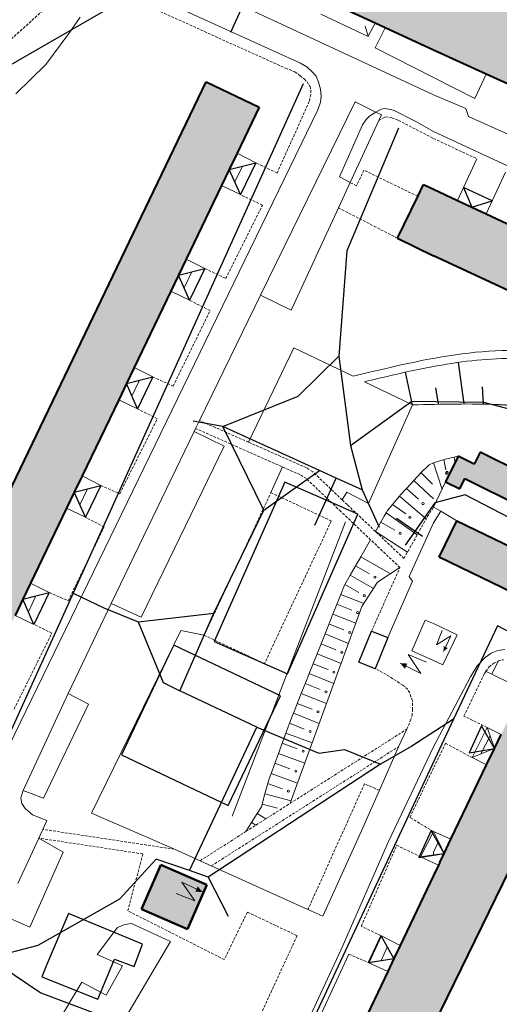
# Model space of a CAD drawing. Extents: x 13 to 4138, y -4831 to -1000.
# Tile 99 of 203: x 1922 to 2012, y -2670 to -2485. Entities that reach past the tile are written whole.
import ezdxf

# ---------------------------------------------------------------- set-up
doc = ezdxf.new("R2010")
doc.units = 0
doc.header["$MEASUREMENT"] = 0
doc.linetypes.add('DASHED', pattern=[0.75, 0.5, -0.25])
for name, color, linetype in [('11', 7, 'CONTINUOUS'), ('16', 7, 'CONTINUOUS'), ('24', 7, 'CONTINUOUS'), ('37', 7, 'CONTINUOUS'), ('40', 7, 'CONTINUOUS'), ('6', 7, 'CONTINUOUS'), ('7', 7, 'CONTINUOUS'), ('ДЕТСКИЕ_ПЛОЩАДКИ', 6, 'CONTINUOUS'), ('ЛЕСТНИЦЫ', 6, 'CONTINUOUS'), ('ПЕШЕХОДНЫЕ_ДОРОЖКИ', 3, 'CONTINUOUS'), ('СПОРТИВНЫЕ_ПЛОЩАДКИ', 3, 'CONTINUOUS'), ('СТАДИОНЫ_СПОРТКОМПЛЕКСЫ', 4, 'CONTINUOUS'), ('ТРОТУАРЫ', 7, 'CONTINUOUS')]:
    doc.layers.add(name, color=color, linetype=linetype)
doc.layers.add('заливки дома', color=90, linetype='CONTINUOUS', lineweight=40)
doc.layers.add('подъезды', color=6, linetype='CONTINUOUS', lineweight=40)

msp = doc.modelspace()

# ---------------------------------------------------------------- hatches: boundary and pattern name
at = {"layer": 'заливки дома', "lineweight": 30}
h = msp.add_hatch(color=8, dxfattribs=at)
h.dxf.hatch_style = 1
h.paths.add_polyline_path([(2481.35, -2787.7), (2479.9, -2790.89), (2478.24, -2794.54), (2495.53, -2802.4), (2498.64, -2795.55)])
h.paths.add_polyline_path([(2469.68, -2827.54), (2466.55, -2826.08), (2466.55, -2826.08), (2466.55, -2826.08), (2463.2, -2824.52), (2449.2, -2817.99), (2445.92, -2816.47), (2442.72, -2814.98), (2428.76, -2808.47), (2425.47, -2806.93), (2422.28, -2805.45), (2413.6, -2801.4), (2408.53, -2812.28), (2469.95, -2840.91), (2475.03, -2830.03)])
h.paths.add_polyline_path([(2488.78, -2881.62), (2479.49, -2876.51), (2475.15, -2874.12), (2470.14, -2871.54), (2454.1, -2863.26), (2414.98, -2940.35), (2453.18, -2956.42), (2466.26, -2928.92)])
h.paths.add_polyline_path([(2577.3, -2893.9), (2576.08, -2893.3), (2579.23, -2886.86), (2580.02, -2887.25), (2580.51, -2886.25), (2583.13, -2880.89), (2585.58, -2875.9), (2584.12, -2875.18), (2586.93, -2869.43), (2587.97, -2869.94), (2591.07, -2863.61), (2580.14, -2858.26), (2576.9, -2864.89), (2575.89, -2864.39), (2570.41, -2875.6), (2567.85, -2880.84), (2565.09, -2886.49), (2566.66, -2887.26), (2560.41, -2900.05), (2559.23, -2899.47), (2556, -2906.08), (2553.86, -2910.46), (2548.28, -2921.88), (2549.73, -2922.59), (2546.55, -2929.11), (2558.28, -2934.84), (2561.15, -2928.97), (2559.57, -2928.2), (2562.3, -2922.62), (2563.39, -2923.16), (2566.8, -2916.2), (2569.14, -2911.4), (2567.68, -2910.68), (2568.04, -2909.95), (2570.58, -2904.76), (2571.72, -2905.32)])
h.paths.add_polyline_path([(2520.45, -2910.28), (2507.53, -2904.09), (2501.77, -2916.1), (2514.69, -2922.29)])
h.paths.add_polyline_path([(2521.48, -2893.27), (2514.25, -2890.09), (2510.89, -2897.09), (2518.51, -2900.31)])
h.paths.add_polyline_path([(2531.05, -2966.03), (2534.2, -2959.49), (2533.12, -2958.96), (2535.86, -2953.26), (2536.77, -2953.7), (2539.58, -2947.87), (2528.76, -2942.66), (2527.93, -2942.26), (2524.6, -2949.17), (2523.76, -2948.76), (2518.25, -2960.21), (2515.61, -2965.69), (2513.2, -2970.69), (2514.83, -2971.48), (2508.95, -2983.69), (2507.78, -2983.13), (2505.98, -2986.87), (2503.6, -2991.8), (2499.66, -3000), (2516.36, -3000), (2518.45, -2995.67), (2518.66, -2995.23), (2517, -2994.43), (2519.87, -2988.47), (2520.68, -2988.86), (2526.32, -2977.18), (2525.11, -2976.6), (2527.2, -2972.27), (2527.97, -2970.66), (2528.66, -2970.99)])
h.paths.add_polyline_path([(2511.95, -3006.57), (2513.04, -3007.08), (2515.89, -3000.99), (2516.36, -3000), (2499.66, -3000), (2497.14, -3005.36), (2498.5, -3006), (2495.27, -3012.88), (2507.6, -3018.67), (2510.32, -3012.87), (2509.23, -3012.36)])
h.paths.add_polyline_path([(2418.47, -2982.95), (2411.27, -2979.4), (2406.5, -2977.05), (2407.62, -2974.78), (2402.22, -2972.12), (2395.51, -2968.81), (2389.8, -2966), (2388.59, -2968.45), (2376.76, -2962.61), (2370.05, -2976.22), (2375.91, -2979.1), (2375.2, -2980.54), (2381.89, -2983.84), (2382.78, -2982.05), (2388.52, -2984.88), (2390, -2981.88), (2395.63, -2984.66), (2394.35, -2987.25), (2400.53, -2990.3), (2399.46, -2992.46), (2406.49, -2995.93), (2407.45, -2993.98), (2411.94, -2996.19)])
h.paths.add_polyline_path([(2402.58, -2852.22), (2392, -2847.23), (2389.55, -2852.42), (2387.98, -2855.75), (2386.54, -2858.8), (2379.82, -2873.05), (2378.32, -2876.23), (2376.82, -2879.43), (2370.2, -2893.47), (2368.65, -2896.75), (2368.65, -2896.75), (2368.65, -2896.75), (2367.19, -2899.85), (2360.66, -2913.71), (2359.15, -2916.9), (2357.64, -2920.09), (2351.29, -2933.57), (2349.73, -2936.89), (2348.28, -2939.95), (2344.07, -2948.9), (2354.64, -2953.89)])
h.paths.add_polyline_path([(2045.07, -2478.55), (2022.92, -2467.73), (2020.35, -2473.13), (2000, -2463.46), (1997.68, -2462.41), (1990.39, -2459.09), (1987.27, -2457.67), (1981.38, -2454.99), (1979.07, -2460.16), (1971.24, -2477.63), (1977.98, -2480.73), (1979.96, -2481.64), (1989.07, -2485.83), (1990.92, -2486.68), (2000, -2490.86), (2009.88, -2495.38), (2014.57, -2497.53), (2032.2, -2505.61)])
h.paths.add_polyline_path([(2000, -2457.31), (2000, -2456.54), (1993.18, -2453.2), (1990.39, -2459.09), (1997.68, -2462.41)])
h.paths.add_polyline_path([(2047.27, -2423.21), (2034.88, -2417.27), (2029.43, -2428.63), (2041.81, -2434.57), (2045.26, -2427.39)])
h.paths.add_polyline_path([(2036.71, -2413.47), (2034.88, -2417.27), (2047.27, -2423.21), (2049.09, -2419.42)])
h.paths.add_polyline_path([(2029.43, -2428.63), (2027.6, -2432.44), (2039.98, -2438.38), (2041.81, -2434.57)])
h.paths.add_polyline_path([(2049.73, -2429.54), (2045.26, -2427.39), (2041.81, -2434.57), (2046.28, -2436.72)])
h.paths.add_polyline_path([(2034.28, -2397.78), (2032.69, -2397.04), (2026.65, -2394.22), (2032.97, -2380.71), (2018.91, -2374.13), (2010.91, -2391.24), (2019.1, -2395.07), (2005.08, -2425.04), (2010, -2427.34), (2015.39, -2429.86), (2018.57, -2431.35), (2025.37, -2416.81)])
h.paths.add_polyline_path([(2040.62, -2384.28), (2032.97, -2380.71), (2026.65, -2394.22), (2032.69, -2397.04), (2034.56, -2393.05), (2036.17, -2393.81)])
h.paths.add_polyline_path([(2035.12, -2376.12), (2021.05, -2369.55), (2018.91, -2374.13), (2032.97, -2380.71)])
h.paths.add_polyline_path([(2029.35, -2418.69), (2025.37, -2416.81), (2018.57, -2431.35), (2021.15, -2432.57), (2023.29, -2428.05), (2024.61, -2428.68)])
h.paths.add_polyline_path([(2010, -2427.34), (2008.62, -2430.21), (2013.99, -2432.78), (2015.39, -2429.86)])
h.paths.add_polyline_path([(1998.38, -2421.79), (1999.05, -2420.34), (1970.56, -2407.09), (1962.39, -2424.65), (1978.9, -2432.33), (1982.25, -2433.88), (1990.89, -2437.9)])
h.paths.add_polyline_path([(1978.9, -2432.33), (1977.39, -2435.22), (1980.73, -2436.75), (1982.25, -2433.88)], flags=17)
h.paths.add_polyline_path([(1959.97, -2416.27), (1946.3, -2409.91), (1938.1, -2427.69), (1944.8, -2430.78), (1939.22, -2442.86), (1936.97, -2447.73), (1936.09, -2449.66), (1931.58, -2459.43), (1933.98, -2460.54), (1941.82, -2464.15), (1945.4, -2465.8), (1955.92, -2443), (1960.51, -2433.05), (1957.7, -2431.75), (1953.21, -2429.68)])
h.paths.add_polyline_path([(1941.82, -2464.15), (1933.98, -2460.54), (1932.63, -2463.15), (1931.19, -2462.52), (1929.45, -2466.28), (1938.17, -2470.3), (1942.31, -2472.14), (1944.06, -2468.45), (1940.58, -2466.83)])
h.paths.add_polyline_path([(1959.52, -2444.88), (1955.92, -2443), (1945.4, -2465.8), (1949.91, -2467.75)])
h.paths.add_polyline_path([(1964.24, -2418.09), (1959.97, -2416.27), (1953.21, -2429.68), (1957.7, -2431.75)])
h.paths.add_polyline_path([(2014.6, -2330.54), (2008.76, -2327.6), (2006.11, -2332.88), (2000.21, -2329.92), (2000, -2330.36), (1999.34, -2331.73), (1989.16, -2327.24), (1986.59, -2332.39), (1989.47, -2333.8), (1985.26, -2342.23), (1992.73, -2345.6), (1995.43, -2346.82), (1998.12, -2348.03), (2000, -2348.88), (2006.38, -2351.97), (2008.28, -2352.88), (2010.52, -2348.43), (2012.64, -2344.19), (2042.16, -2359.01), (2044.95, -2353.44), (2041.82, -2351.86), (2044.9, -2345.73)])
h.paths.add_polyline_path([(2012.64, -2344.19), (2010.52, -2348.43), (2033.63, -2360.12), (2032.92, -2361.53), (2039.26, -2364.74), (2042.16, -2359.01)])
h.paths.add_polyline_path([(2047.7, -2354.82), (2046.43, -2354.18), (2044.95, -2353.44), (2042.16, -2359.01), (2044.91, -2360.39)])
h.paths.add_polyline_path([(2447.81, -2975.59), (2442.53, -2972.96), (2437.15, -2983.73), (2442.43, -2986.36)])
at = {"layer": 'заливки дома', "linetype": 'Continuous', "lineweight": 30}
h = msp.add_hatch(color=8, dxfattribs=at)
h.dxf.hatch_style = 1
h.paths.add_polyline_path([(1911.53, -2686.09), (1904.18, -2682.59), (1890.86, -2676.25), (1883.52, -2672.75), (1871.27, -2666.92), (1863.92, -2663.43), (1863.42, -2663.18), (1858.81, -2660.99), (1853.51, -2672.11), (1936.79, -2711.77), (1942.09, -2700.65), (1932.16, -2695.92), (1924.82, -2692.42)])
h.paths.add_polyline_path([(1931.24, -2576.7), (1932.69, -2573.68), (1934.15, -2570.65), (1941.01, -2556.38), (1942.46, -2553.35), (1943.91, -2550.33), (1950.77, -2536.05), (1952.22, -2533.03), (1953.68, -2530.01), (1960.29, -2516.25), (1961.74, -2513.22), (1963.2, -2510.2), (1967.35, -2501.56), (1957.41, -2496.79), (1889.79, -2637.52), (1899.73, -2642.29), (1902.2, -2637.14), (1903.65, -2634.11), (1905.11, -2631.09), (1911.85, -2617.06), (1913.3, -2614.03), (1914.76, -2611.01), (1921.6, -2596.77), (1923.05, -2593.74), (1924.51, -2590.72)])
h.paths.add_polyline_path([(2091.68, -2650.43), (2084.83, -2647.13), (2071.06, -2640.5), (2064.29, -2637.24), (2058.52, -2634.46), (2053.54, -2644.79), (2135.86, -2684.45), (2140.84, -2674.12), (2131.18, -2669.47), (2125.66, -2666.81), (2113.06, -2660.74), (2107.55, -2658.08)])
h.paths.add_polyline_path([(2195.82, -2498.56), (2184.84, -2493.4), (2182.45, -2498.49), (2180.97, -2501.64), (2179.46, -2504.86), (2172.47, -2519.74), (2170.98, -2522.92), (2169.48, -2526.1), (2162.72, -2540.52), (2161.18, -2543.79), (2159.73, -2546.88), (2153.61, -2559.92), (2152.11, -2563.1), (2150.62, -2566.28), (2144.2, -2579.96), (2142.71, -2583.14), (2141.21, -2586.32), (2137.27, -2594.72), (2148.26, -2599.88)])
h.paths.add_polyline_path([(2050.75, -2540.64), (2045.36, -2538.13), (2030.83, -2531.34), (2025.44, -2528.82), (2009.87, -2521.55), (2004.48, -2519.03), (2000, -2516.94), (1998.14, -2516.03), (1997.06, -2518.27), (1993.26, -2526.12), (2000, -2529.39), (2076.6, -2565.18), (2081.38, -2554.95), (2071.62, -2550.39), (2066.23, -2547.88)])
h.paths.add_polyline_path([(2026.85, -2618.39), (2015.61, -2612.98), (2012.67, -2619.09), (2011.39, -2621.74), (2009.94, -2624.78), (2003.26, -2638.68), (2001.97, -2641.36), (2001.16, -2643.04), (2000.9, -2643.58), (2000, -2645.48), (1993.75, -2658.61), (1992.58, -2661.06), (1991.42, -2663.51), (1983.54, -2680.07), (1982.37, -2682.52), (1981.2, -2684.97), (1974.47, -2699.12), (1973.3, -2701.57), (1972.14, -2704.02), (1964.67, -2719.71), (1963.5, -2722.16), (1962.33, -2724.61), (1955.28, -2739.44), (1954.11, -2741.89), (1952.94, -2744.34), (1947.73, -2755.29), (1952.5, -2757.67, -0.791275), (1956.29, -2758.57, -0.116579), (1956.08, -2759.47), (1958.97, -2760.91), (1976.2, -2724.22), (2000, -2673.56)])
h.paths.add_polyline_path([(1957.52, -2647.25), (1948.89, -2643.51), (1945.3, -2651.79), (1953.93, -2655.53)])
h.paths.add_polyline_path([(2014.95, -2584.21), (2004.36, -2579.07), (2001.07, -2585.85), (2017.2, -2593.68), (2020.57, -2586.94)])
h.paths.add_polyline_path([(2008.71, -2566.2), (2007.6, -2568.45), (2004.63, -2566.97), (2002.27, -2571.73), (2004.93, -2573.05), (2005.87, -2571.14), (2018.32, -2577.32), (2019.71, -2574.49), (2020.87, -2572.25)])

# ---------------------------------------------------------------- linework, layer by layer
at = {"layer": '11', "color": 253, "linetype": 'Continuous', "lineweight": 0}
for p, q in [((2007.72, -2499.93), (2000, -2496.01)), ((1967.61, -2536.78), (1985.31, -2500.56)), ((1985.31, -2500.56), (1989.21, -2502.47)), ((1989.21, -2502.47), (1990.27, -2502.98)), ((1990.27, -2502.98), (1989.77, -2504.07)), ((1989.77, -2504.07), (1984.4, -2515.68)), ((1984.4, -2515.68), (1982.2, -2520.43)), ((1982.2, -2520.43), (1973.81, -2538.56)), ((1973.32, -2539.57), (1967.61, -2536.78)), ((1973.81, -2538.56), (1973.32, -2539.57)), ((1939.59, -2594.53), (1955.14, -2562.32)), ((1955.14, -2562.32), (1960.78, -2565.06)), ((1960.78, -2565.06), (1945.23, -2597.13)), ((2002.27, -2571.73), (2000, -2576.51)), ((2000, -2576.51), (2001.38, -2577.24)), ((2001.38, -2577.24), (2004.36, -2579.07)), ((1945.23, -2597.13), (1939.59, -2594.53)), ((1931.54, -2611.4), (1923.14, -2629.58)), ((1935.35, -2613.38), (1931.54, -2611.4)), ((1926.93, -2631.02), (1935.35, -2613.38)), ((1923.14, -2629.58), (1926.93, -2631.02)), ((1930.64, -2641.14), (1926.06, -2638.5)), ((1924.38, -2655.19), (1930.64, -2641.14)), ((1907.74, -2647.86), (1924.38, -2655.19))]:
    msp.add_line(p, q, dxfattribs=at)
at = {"layer": '16', "color": 253, "linetype": 'Continuous', "lineweight": 0}
for p, q in [((1998.45, -2597.65), (1995.93, -2603.43)), ((1998.45, -2597.65), (2000, -2598.32)), ((2000, -2598.32), (2004.4, -2600.39)), ((2001.6, -2599.6), (2000.56, -2602.27)), ((2000.56, -2602.27), (2003.23, -2600.58)), ((2004.4, -2600.39), (2001.74, -2606.04)), ((2003.23, -2600.58), (2001.87, -2603.55)), ((1998.68, -2605.55), (1995.25, -2604.09)), ((1995.25, -2604.09), (1997.59, -2607.64)), ((1995.93, -2603.43), (2000, -2605.21)), ((1997.59, -2607.64), (1993.75, -2605.73)), ((2001.74, -2606.04), (2000, -2605.21)), ((1955.25, -2650.26), (1952.82, -2646.78)), ((1952.82, -2646.78), (1956.71, -2648.58)), ((1951.79, -2648.9), (1955.25, -2650.26))]:
    msp.add_line(p, q, dxfattribs=at)
at = {"layer": '16', "color": 253, "linetype": 'Continuous', "lineweight": 50}
for p, q in [((1945.3, -2651.79), (1948.89, -2643.51)), ((1948.89, -2643.51), (1957.52, -2647.25)), ((1957.52, -2647.25), (1953.93, -2655.53)), ((1953.93, -2655.53), (1945.3, -2651.79))]:
    msp.add_line(p, q, dxfattribs=at)
at = {"layer": '16', "color": 253, "linetype": 'Continuous', "lineweight": 0}
for points in [[(2001.87, -2603.55), (2001.89, -2602.49), (2002.66, -2602.9)], [(1993.75, -2605.73), (1995.09, -2605.8), (1994.63, -2606.78)], [(1956.71, -2648.58), (1955.37, -2648.55), (1955.81, -2647.55)]]:
    msp.add_solid(points, dxfattribs=at)
at = {"layer": '24', "color": 253, "linetype": 'Continuous', "lineweight": 0}
for p, q in [((1909.67, -2463.57), (1975.06, -2493.3)), ((1958.64, -2480), (2000, -2499.25)), ((1990.92, -2486.68), (1989.09, -2490.46)), ((2000, -2496.01), (1989.09, -2490.46)), ((1975.06, -2493.3), (1976.28, -2494.03)), ((1976.28, -2494.03), (1977.25, -2494.92)), ((1977.25, -2494.92), (1977.98, -2495.74)), ((1977.98, -2495.74), (1978.47, -2496.88)), ((2007.72, -2499.93), (2009.88, -2495.38)), ((1978.47, -2496.88), (1978.8, -2498.18)), ((1978.8, -2498.18), (1978.96, -2499.56)), ((2006.06, -2501.81), (2000, -2499.25)), ((1978.8, -2500.61), (1978.31, -2502.08)), ((1978.96, -2499.56), (1978.8, -2500.61)), ((1978.31, -2502.08), (1910.62, -2641.44)), ((1988.08, -2503.18), (1989.21, -2502.47)), ((1989.21, -2502.47), (1990.17, -2501.92)), ((1990.17, -2501.92), (1990.92, -2501.82)), ((1990.92, -2501.82), (1992.47, -2502.11)), ((1992.47, -2502.11), (1996.71, -2504.23)), ((2006.52, -2503.3), (2006.06, -2501.81)), ((1982.37, -2514.61), (1986.68, -2504.85)), ((1986.68, -2504.85), (1987.38, -2503.88)), ((1987.38, -2503.88), (1988.08, -2503.18)), ((1996.71, -2504.23), (2000, -2506.14)), ((2019.75, -2509.26), (2006.52, -2503.3)), ((2000, -2506.14), (2077.47, -2542.21)), ((2008.12, -2511.23), (2004.48, -2519.03)), ((2013.51, -2513.74), (2009.87, -2521.55)), ((1984.4, -2515.68), (1982.37, -2514.61)), ((1967.61, -2536.78), (1956.14, -2560.27)), ((1956.14, -2560.27), (1955.41, -2561.76)), ((1955.41, -2561.76), (1955.14, -2562.32)), ((2001.38, -2577.24), (2000, -2579.41)), ((1995.45, -2589.46), (2000, -2579.41)), ((1996.06, -2590.38), (1995.45, -2589.46)), ((1991.45, -2600.94), (1996.06, -2590.38)), ((1939.59, -2594.53), (1931.54, -2611.4)), ((2009.67, -2604.66), (2010.77, -2603.83)), ((2010.77, -2603.83), (2012.06, -2603.38)), ((2012.06, -2603.38), (2013.34, -2603.19)), ((2006.94, -2608.28), (2008.15, -2606.23)), ((2008.15, -2606.23), (2009.67, -2604.66)), ((2000, -2621.41), (2006.94, -2608.28)), ((1995, -2618.09), (1993.42, -2621.39)), ((1993.42, -2621.39), (1989.85, -2629.54)), ((1991.56, -2639.13), (2000, -2621.41)), ((1923.14, -2629.58), (1922.7, -2630.96)), ((1989.85, -2629.54), (1986.52, -2637.13)), ((1922.7, -2630.96), (1922.86, -2632.03)), ((1922.86, -2632.03), (1923.47, -2632.94)), ((1923.47, -2632.94), (1924.84, -2634.16)), ((1924.84, -2634.16), (1927.58, -2635.23)), ((1927.58, -2635.23), (1926.83, -2636.86)), ((1926.83, -2636.86), (1926.06, -2638.5)), ((1986.52, -2637.13), (1979.24, -2653.12)), ((1926.06, -2638.5), (1922.09, -2646.99)), ((1982.64, -2659.51), (1991.56, -2639.13)), ((1956.26, -2642.74), (1951.46, -2640.58)), ((1958.37, -2643.7), (1956.26, -2642.74)), ((1976.48, -2651.87), (1958.37, -2643.7)), ((1979.24, -2653.12), (1976.48, -2651.87)), ((1963.84, -2699.82), (1982.64, -2659.51)), ((1976.54, -2676.57), (1984.15, -2660.26))]:
    msp.add_line(p, q, dxfattribs=at)
at = {"layer": '24', "color": 253, "linetype": 'DASHED', "lineweight": 0}
for p, q in [((1934.09, -2476.98), (1906.19, -2501.93)), ((1937.24, -2478.41), (1972.26, -2494.26)), ((1972.26, -2494.26), (1974.03, -2494.96)), ((1974.03, -2494.96), (1975, -2495.69)), ((1975, -2495.69), (1975.81, -2496.34)), ((1975.81, -2496.34), (1976.3, -2496.83)), ((1976.3, -2496.83), (1976.87, -2497.72)), ((1977.03, -2499.18), (1976.71, -2500.49)), ((1976.87, -2497.72), (1977.03, -2498.37)), ((1977.03, -2498.37), (1977.03, -2499.18)), ((1976.71, -2500.49), (1970.7, -2513.9)), ((1989.77, -2504.07), (1991.02, -2503.36)), ((1991.02, -2503.36), (1992.18, -2503.55)), ((1992.18, -2503.55), (1993.43, -2504.04)), ((1993.43, -2504.04), (2000, -2507.43)), ((2000, -2507.43), (2008.12, -2511.23)), ((1970.7, -2513.9), (1966.69, -2511.97)), ((1986.96, -2513.36), (1985.57, -2516.29)), ((1997.06, -2518.27), (1986.96, -2513.36)), ((1985.57, -2516.29), (1984.4, -2515.68)), ((1967.94, -2519.93), (1963.82, -2517.94)), ((1961.08, -2533.65), (1967.94, -2519.93)), ((1993.26, -2526.12), (1982.2, -2520.43)), ((1957.17, -2531.78), (1961.08, -2533.65)), ((1958.14, -2539.68), (1954.3, -2537.75)), ((1951.21, -2553.83), (1958.14, -2539.68)), ((1947.4, -2552.1), (1951.21, -2553.83)), ((1948.25, -2559.93), (1944.53, -2558.07)), ((1941.2, -2573.99), (1948.25, -2559.93)), ((1965.36, -2564.34), (1956.14, -2560.27)), ((1974.99, -2570.41), (1955.41, -2561.76)), ((1976.17, -2569.11), (1965.36, -2564.34)), ((1977.36, -2569.87), (1976.17, -2569.11)), ((1976.17, -2571.16), (1974.99, -2570.41)), ((1982.63, -2577.3), (1976.17, -2571.16)), ((1982.89, -2575.13), (1977.36, -2569.87)), ((1937.64, -2572.43), (1941.2, -2573.99)), ((1957.03, -2600.5), (1969.53, -2573.78)), ((1969.53, -2573.78), (1980.85, -2579.08)), ((1983.81, -2576.01), (1982.89, -2575.13)), ((1989.13, -2581.06), (1983.81, -2576.01)), ((1998.83, -2578.3), (2000, -2576.51)), ((1938.3, -2580.2), (1934.77, -2578.4)), ((1988.22, -2582.61), (1982.63, -2577.3)), ((1994.46, -2586.11), (1998.83, -2578.3)), ((1931.55, -2594.03), (1938.3, -2580.2)), ((1980.85, -2579.08), (1968.34, -2605.8)), ((1994.46, -2586.11), (1989.13, -2581.06)), ((1993.7, -2587.81), (1988.22, -2582.61)), ((1988.4, -2599.7), (1993.7, -2587.81)), ((1928, -2592.49), (1931.55, -2594.03)), ((1928.5, -2600.1), (1925.12, -2598.46)), ((1921.42, -2614.32), (1928.5, -2600.1)), ((1968.34, -2605.8), (1957.03, -2600.5)), ((2009.82, -2607.27), (2010.42, -2606.41)), ((2010.42, -2606.41), (2011.29, -2605.72)), ((2011.29, -2605.72), (2012.16, -2605.31)), ((2012.16, -2605.31), (2013.08, -2605.08)), ((1991.13, -2607.82), (1989.09, -2606.76)), ((1994.26, -2609.86), (1991.13, -2607.82)), ((2005.7, -2615.63), (2009.55, -2607.65)), ((2009.55, -2607.65), (2009.82, -2607.27)), ((1995.12, -2610.62), (1994.26, -2609.86)), ((1995.55, -2611.26), (1995.12, -2610.62)), ((1995.76, -2612.02), (1995.55, -2611.26)), ((1996.08, -2612.77), (1995.76, -2612.02)), ((1996.08, -2613.63), (1996.08, -2612.77)), ((1996.08, -2614.49), (1996.08, -2613.63)), ((1995.65, -2616.54), (1995.98, -2615.57)), ((1995.98, -2615.57), (1996.08, -2614.49)), ((2010.03, -2617.77), (2005.7, -2615.63)), ((1995, -2618.09), (1995.65, -2616.54)), ((1973.16, -2631.98), (1995, -2618.09)), ((2002.27, -2620.73), (2000, -2625.33)), ((2002.27, -2620.73), (2007.21, -2623.42)), ((1958.37, -2643.7), (1993.42, -2621.39)), ((1995.57, -2634.64), (2000, -2625.33)), ((1987.07, -2628.32), (1976.48, -2651.87)), ((1989.85, -2629.54), (1987.07, -2628.32)), ((1964.85, -2637.27), (1973.16, -2631.98)), ((2000, -2637.26), (1995.57, -2634.64)), ((1951.46, -2640.58), (1926.83, -2636.86)), ((1956.26, -2642.74), (1964.85, -2637.27)), ((1945.53, -2641.47), (1926.06, -2638.5)), ((1942.73, -2652.12), (1945.53, -2641.47)), ((1986.46, -2655.01), (1993.1, -2639.84)), ((1993.1, -2639.84), (1997.57, -2641.99)), ((1960.79, -2661.26), (1942.73, -2652.12)), ((1965.13, -2652.36), (1960.79, -2661.26)), ((1974.43, -2656.79), (1965.13, -2652.36)), ((1990.1, -2656.76), (1986.46, -2655.01)), ((1974.43, -2656.79), (1958.21, -2692.04)), ((1984.15, -2660.26), (1987.76, -2661.8))]:
    msp.add_line(p, q, dxfattribs=at)
at = {"layer": '24', "color": 251, "linetype": 'Continuous', "lineweight": 0}
for points, knots in [([(1984.95, -2551.98), (1998.66, -2548.65), (2017, -2544.19), (2044.77, -2555.98), (2071.33, -2579.34), (2085.18, -2558.36), (2090.85, -2549.58)], [0, 0, 0, 0, 40.129381, 53.646293, 91.84466, 118.576248, 118.576248, 118.576248, 118.576248]), ([(1987.08, -2553.01), (1990.34, -2552.22), (1993.58, -2551.45), (2001.9, -2549.72), (2006.93, -2548.91), (2014.41, -2548.59), (2016.97, -2548.64), (2021.05, -2549.08), (2022.6, -2549.33), (2026.58, -2550.24), (2028.99, -2551.06), (2033.05, -2552.81), (2034.69, -2553.62), (2039.71, -2556.36), (2043.21, -2558.64), (2050.26, -2563.15), (2053.81, -2565.39), (2059.49, -2568.27), (2061.65, -2569.19), (2065.51, -2570.31), (2067.22, -2570.62), (2069.86, -2570.69), (2070.8, -2570.63), (2072.5, -2570.34), (2073.26, -2570.14), (2074.74, -2569.6), (2075.46, -2569.28), (2078.01, -2567.88), (2079.72, -2566.49), (2082.98, -2563.24), (2084.53, -2561.37), (2087.53, -2557.34), (2088.99, -2555.18), (2090.99, -2552.13), (2091.55, -2551.26), (2092.11, -2550.39)], [1.737815, 1.737815, 1.737815, 1.737815, 11.273867, 11.273867, 26.463808, 26.463808, 34.57406, 34.57406, 39.651509, 39.651509, 47.810705, 47.810705, 53.256603, 53.256603, 64.288109, 64.288109, 75.319614, 75.319614, 82.154931, 82.154931, 87.628327, 87.628327, 90.703806, 90.703806, 93.24494, 93.24494, 95.786074, 95.786074, 102.503335, 102.503335, 109.220597, 109.220597, 115.937859, 115.937859, 118.576248, 118.576248, 118.576248, 118.576248])]:
    msp.add_open_spline(points, degree=3, knots=knots, dxfattribs=at)
at = {"layer": '37', "color": 253, "linetype": 'Continuous', "lineweight": 0}
for p, q in [((2000, -2568.22), (2002.19, -2567.51)), ((2000, -2568.22), (2002.19, -2567.51)), ((2001.9, -2567.58), (2002.32, -2569.51)), ((2001.9, -2567.58), (2002.31, -2569.46)), ((2002.19, -2567.51), (2003.03, -2567.33)), ((2002.19, -2567.51), (2003.03, -2567.33)), ((2003.03, -2567.33), (2003.85, -2567.15)), ((2003.03, -2567.33), (2003.85, -2567.15)), ((2003.85, -2567.15), (2004.63, -2566.97)), ((2003.85, -2567.15), (2004.63, -2566.97)), ((2003.85, -2567.15), (2004.06, -2568.12)), ((2003.85, -2567.15), (2004.06, -2568.12)), ((1997.64, -2570.08), (1999.09, -2568.64)), ((1999.09, -2568.64), (1999.17, -2568.56)), ((1999.17, -2568.56), (2000, -2568.22)), ((2000, -2568.22), (2001.59, -2573.16)), ((2000, -2568.22), (2001.59, -2573.16)), ((1996.31, -2571.52), (1997.64, -2570.08)), ((1997.67, -2570.05), (1999.79, -2572.17)), ((1993.83, -2574.2), (1995.81, -2572.06)), ((1994.95, -2572.99), (1997.16, -2575.03)), ((1995.81, -2572.06), (1996.31, -2571.52)), ((1996.31, -2571.52), (2000, -2574.93)), ((1991.39, -2577.1), (1993.61, -2574.46)), ((1993.61, -2574.46), (1993.83, -2574.2)), ((1993.61, -2574.46), (1998.62, -2578.68)), ((1992.32, -2575.99), (1994.78, -2577.76)), ((1989.13, -2581.06), (1990.78, -2578.17)), ((1990.78, -2578.17), (1991.11, -2577.58)), ((1991.11, -2577.58), (1991.39, -2577.1)), ((1991.11, -2577.58), (1996.95, -2581.66)), ((1990.12, -2579.32), (1992.73, -2580.81)), ((1989.13, -2581.06), (1995.12, -2584.92)), ((1986.4, -2585.78), (1988.22, -2582.61)), ((1984.4, -2589.25), (1986.4, -2585.78)), ((1986.4, -2585.78), (1991.94, -2588.97)), ((1985.4, -2587.51), (1988, -2589.01)), ((1993.7, -2587.81), (1989.51, -2590.58)), ((1983.31, -2591.14), (1984.4, -2589.25)), ((1984.4, -2589.25), (1988.75, -2591.75)), ((1982.64, -2592.83), (1983.31, -2591.14)), ((1983.4, -2590.98), (1986, -2592.48)), ((1989.51, -2590.58), (1986.58, -2595.09)), ((1981.16, -2596.54), (1982.64, -2592.83)), ((1982.64, -2592.83), (1986.94, -2594.54)), ((1986.58, -2595.09), (1973.16, -2631.98)), ((1981.9, -2594.68), (1984.68, -2595.8)), ((1979.67, -2600.26), (1981.16, -2596.54)), ((1981.16, -2596.54), (1985.43, -2598.25)), ((1980.42, -2598.4), (1983.2, -2599.51)), ((1978.19, -2603.97), (1979.67, -2600.26)), ((1979.67, -2600.26), (1984.06, -2602.01)), ((1978.93, -2602.11), (1981.72, -2603.23)), ((1976.71, -2607.69), (1978.19, -2603.97)), ((1978.19, -2603.97), (1982.7, -2605.77)), ((1977.45, -2605.83), (1980.24, -2606.94)), ((2010.9, -2607.79), (2012.1, -2605.33)), ((1976.45, -2608.34), (1976.71, -2607.69)), ((1976.71, -2607.69), (1981.33, -2609.53)), ((2010.9, -2607.79), (2009.75, -2607.23)), ((2014.5, -2609.54), (2010.9, -2607.79)), ((1975.23, -2611.4), (1976.45, -2608.34)), ((1975.97, -2609.55), (1978.76, -2610.66)), ((1973.74, -2615.12), (1975.23, -2611.4)), ((1975.23, -2611.4), (1979.96, -2613.29)), ((1974.48, -2613.26), (1977.27, -2614.37)), ((1973.4, -2615.98), (1973.74, -2615.12)), ((1973.74, -2615.12), (1978.59, -2617.05)), ((1972.34, -2618.86), (1973.4, -2615.98)), ((1973, -2616.97), (1975.79, -2618.09)), ((1970.96, -2622.62), (1972.34, -2618.86)), ((1972.34, -2618.86), (1977.28, -2620.68)), ((1971.65, -2620.74), (1974.46, -2621.78)), ((1969.58, -2626.37), (1970.96, -2622.62)), ((1970.96, -2622.62), (1975.91, -2624.44)), ((1970.27, -2624.49), (1973.08, -2625.53)), ((1969.13, -2627.58), (1969.58, -2626.37)), ((1969.58, -2626.37), (1974.54, -2628.2)), ((1968.42, -2630.2), (1969.13, -2627.58)), ((1968.88, -2628.25), (1971.7, -2629.28)), ((1967.76, -2632.62), (1968.42, -2630.2)), ((1968.42, -2630.2), (1973.33, -2631.53)), ((1967.89, -2632.12), (1970.79, -2632.91)), ((1964.85, -2637.27), (1966.97, -2633.88)), ((1966.97, -2633.88), (1967.76, -2632.62)), ((1966.97, -2633.88), (1968.59, -2634.89)), ((1965.91, -2635.58), (1966.72, -2636.08))]:
    msp.add_line(p, q, dxfattribs=at)
for centre in [(2002.44, -2570.19), (2002.51, -2569.99), (1998.02, -2575.84), (1995.56, -2578.39), (1993.75, -2581.41), (1989.02, -2589.62), (1987.02, -2593.09), (1985.78, -2596.25), (1984.3, -2599.97), (1982.82, -2603.68), (1981.33, -2607.4), (1979.85, -2611.11), (1978.37, -2614.83), (1976.88, -2618.54), (1975.57, -2622.2), (1974.19, -2625.95), (1972.81, -2629.71)]:
    msp.add_circle(centre, 0.2, dxfattribs=at)
at = {"layer": '40', "color": 253, "linetype": 'Continuous', "lineweight": 0}
for p, q in [((1931.66, -2487.75), (1933.79, -2484.7)), ((1927.39, -2493.55), (1931.66, -2487.75)), ((1921.75, -2499.05), (1927.39, -2493.55)), ((1965.36, -2564.34), (1973.81, -2546.64)), ((1973.81, -2546.64), (1984.95, -2551.98)), ((1987.08, -2553.01), (1996.08, -2557.33)), ((1996.08, -2557.33), (1987.84, -2575.8)), ((1969.53, -2573.78), (1971.69, -2568.95)), ((1983.73, -2573.66), (1982.89, -2575.13)), ((1987.84, -2575.8), (1983.73, -2573.66)), ((1962.26, -2634.39), (1983.53, -2579.26)), ((1952.66, -2599.59), (1935.92, -2633.84)), ((1957.03, -2600.5), (1952.66, -2599.59)), ((1935.92, -2633.84), (1951.46, -2640.58)), ((1936.98, -2660.31), (1940.79, -2655.27)), ((1940.79, -2655.27), (1942.17, -2654.66)), ((1942.17, -2654.66), (1943.39, -2654.51)), ((1943.39, -2654.51), (1950.71, -2657.87)), ((1950.71, -2657.87), (1940.49, -2675.12)), ((1941.71, -2662.45), (1936.98, -2660.31)), ((1938.66, -2667.94), (1941.71, -2662.45)), ((1928.84, -2674.25), (1934.08, -2665.5)), ((1934.08, -2665.5), (1938.66, -2667.94))]:
    msp.add_line(p, q, dxfattribs=at)
at = {"layer": '6', "color": 253, "linetype": 'Continuous', "lineweight": 40}
for p, q in [((1989.07, -2485.83), (1979.96, -2481.64)), ((1990.92, -2486.68), (1989.07, -2485.83)), ((2000, -2490.86), (1990.92, -2486.68)), ((2009.88, -2495.38), (2000, -2490.86)), ((2014.57, -2497.53), (2009.88, -2495.38)), ((1889.79, -2637.52), (1957.41, -2496.79)), ((1957.41, -2496.79), (1967.35, -2501.56)), ((1967.35, -2501.56), (1963.2, -2510.2)), ((1963.2, -2510.2), (1961.74, -2513.22)), ((1961.74, -2513.22), (1960.29, -2516.25)), ((1997.06, -2518.27), (1998.14, -2516.03)), ((1998.14, -2516.03), (2000, -2516.94)), ((1960.29, -2516.25), (1953.68, -2530.01)), ((2000, -2516.94), (2004.48, -2519.03)), ((1993.26, -2526.12), (1997.06, -2518.27)), ((2004.48, -2519.03), (2009.87, -2521.55)), ((2009.87, -2521.55), (2025.44, -2528.82)), ((1993.26, -2526.12), (2000, -2529.39)), ((1953.68, -2530.01), (1952.22, -2533.03)), ((2076.6, -2565.18), (2000, -2529.39)), ((1952.22, -2533.03), (1950.77, -2536.05)), ((1950.77, -2536.05), (1943.91, -2550.33)), ((1943.91, -2550.33), (1942.46, -2553.35)), ((1942.46, -2553.35), (1941.01, -2556.38)), ((1941.01, -2556.38), (1934.15, -2570.65)), ((2004.63, -2566.97), (2002.27, -2571.73)), ((2007.6, -2568.45), (2004.63, -2566.97)), ((2008.71, -2566.2), (2007.6, -2568.45)), ((2020.87, -2572.25), (2008.71, -2566.2)), ((1934.15, -2570.65), (1932.69, -2573.68)), ((2004.93, -2573.05), (2005.87, -2571.14)), ((2005.87, -2571.14), (2018.32, -2577.32)), ((2002.27, -2571.73), (2004.93, -2573.05)), ((1932.69, -2573.68), (1931.24, -2576.7)), ((1931.24, -2576.7), (1924.51, -2590.72)), ((2001.07, -2585.85), (2004.36, -2579.07)), ((2004.36, -2579.07), (2014.95, -2584.21)), ((2017.2, -2593.68), (2001.07, -2585.85)), ((1924.51, -2590.72), (1923.05, -2593.74)), ((1923.05, -2593.74), (1921.6, -2596.77)), ((2026.85, -2618.39), (2000, -2673.56)), ((2011.39, -2621.74), (2012.67, -2619.09)), ((2009.94, -2624.78), (2011.39, -2621.74)), ((2003.26, -2638.68), (2009.94, -2624.78)), ((2001.97, -2641.36), (2003.26, -2638.68)), ((2001.16, -2643.04), (2001.97, -2641.36)), ((2001.16, -2643.04), (2000.9, -2643.58)), ((2000.9, -2643.58), (2000, -2645.48)), ((2000, -2645.48), (1993.75, -2658.61)), ((1993.75, -2658.61), (1992.58, -2661.06)), ((1992.58, -2661.06), (1991.42, -2663.51)), ((1991.42, -2663.51), (1983.54, -2680.07))]:
    msp.add_line(p, q, dxfattribs=at)
at = {"layer": '6', "color": 253}
for p, q in [((2005.76, -2557.17), (2004.67, -2549.38)), ((1996.08, -2557.33), (1994.74, -2551.22)), ((2000.91, -2557.22), (2000.4, -2554.15)), ((2009.37, -2557.17), (2009.17, -2553.93)), ((2009.37, -2557.17), (2009.37, -2557.2)), ((2009.37, -2557.2), (2009.37, -2557.2))]:
    msp.add_line(p, q, dxfattribs=at)
at = {"layer": '6', "color": 253, "linetype": 'Continuous', "lineweight": 25}
for p, q in [((1986.03, -2605.52), (1988.4, -2599.7)), ((1988.4, -2599.7), (1991.45, -2600.94)), ((1991.45, -2600.94), (1989.09, -2606.76)), ((1989.09, -2606.76), (1986.03, -2605.52))]:
    msp.add_line(p, q, dxfattribs=at)
at = {"layer": '6', "color": 253}
msp.add_lwpolyline([(2009.37, -2557.17), (2012.29, -2557.29), (2020.69, -2557.73), (2026.5, -2559.05), (2026.5, -2559.05), (2026.5, -2559.05)], dxfattribs=at)
at = {"layer": '6', "color": 251, "lineweight": 0}
msp.add_open_spline([(1996.08, -2557.33), (2001.51, -2557.2), (2006.94, -2557.07), (2012.29, -2557.29)], degree=3, dxfattribs=at)
at = {"layer": '7', "color": 253, "linetype": 'Continuous', "lineweight": 0}
for p, q in [((1978.88, -2484.16), (1987.75, -2488.32)), ((1987.77, -2488.28), (1987.18, -2486.37)), ((1987.77, -2488.28), (1989.07, -2485.83)), ((1987.75, -2488.32), (1987.77, -2488.28)), ((1963.2, -2510.2), (1966.69, -2511.97)), ((1966.69, -2511.97), (1963.82, -2517.94)), ((1964.21, -2512.6), (1966.69, -2511.97)), ((1961.74, -2513.22), (1964.21, -2512.6)), ((1962.78, -2515.58), (1961.74, -2513.22)), ((1962.78, -2515.58), (1961.74, -2513.22)), ((1964.21, -2512.6), (1962.78, -2515.58)), ((1963.82, -2517.94), (1962.78, -2515.58)), ((1963.82, -2517.94), (1960.29, -2516.25)), ((1953.68, -2530.01), (1957.17, -2531.78)), ((1952.22, -2533.03), (1954.7, -2532.4)), ((1954.7, -2532.4), (1953.26, -2535.39)), ((1957.17, -2531.78), (1954.3, -2537.75)), ((1954.7, -2532.4), (1957.17, -2531.78)), ((1953.26, -2535.39), (1952.22, -2533.03)), ((1953.26, -2535.39), (1952.22, -2533.03)), ((1954.3, -2537.75), (1950.77, -2536.05)), ((1954.3, -2537.75), (1953.26, -2535.39)), ((1943.91, -2550.33), (1947.4, -2552.1)), ((1942.46, -2553.35), (1944.93, -2552.72)), ((1944.93, -2552.72), (1943.5, -2555.71)), ((1947.4, -2552.1), (1944.53, -2558.07)), ((1944.93, -2552.72), (1947.4, -2552.1)), ((1943.5, -2555.71), (1942.46, -2553.35)), ((1943.5, -2555.71), (1942.46, -2553.35)), ((1944.53, -2558.07), (1941.01, -2556.38)), ((1944.53, -2558.07), (1943.5, -2555.71)), ((1934.15, -2570.65), (1937.64, -2572.43)), ((1932.69, -2573.68), (1935.16, -2573.05)), ((1935.16, -2573.05), (1933.73, -2576.04)), ((1937.64, -2572.43), (1934.77, -2578.4)), ((1935.16, -2573.05), (1937.64, -2572.43)), ((1933.73, -2576.04), (1932.69, -2573.68)), ((1933.73, -2576.04), (1932.69, -2573.68)), ((1934.77, -2578.4), (1931.24, -2576.7)), ((1934.77, -2578.4), (1933.73, -2576.04)), ((1924.51, -2590.72), (1928, -2592.49)), ((1923.05, -2593.74), (1925.52, -2593.12)), ((1925.52, -2593.12), (1924.09, -2596.1)), ((1928, -2592.49), (1925.12, -2598.46)), ((1925.52, -2593.12), (1928, -2592.49)), ((1924.09, -2596.1), (1923.05, -2593.74)), ((1924.09, -2596.1), (1923.05, -2593.74)), ((1925.12, -2598.46), (1921.6, -2596.77)), ((1925.12, -2598.46), (1924.09, -2596.1)), ((2010.03, -2617.77), (2007.21, -2623.42)), ((2012.67, -2619.09), (2010.03, -2617.77)), ((2010.58, -2619.36), (2010.03, -2617.77)), ((2008.89, -2622.74), (2010.58, -2619.36)), ((2011.39, -2621.74), (2010.58, -2619.36)), ((2007.21, -2623.42), (2008.89, -2622.74)), ((2008.89, -2622.74), (2011.39, -2621.74)), ((2011.39, -2621.74), (2011.39, -2621.74)), ((2007.21, -2623.42), (2009.94, -2624.78)), ((1997.57, -2641.99), (2000, -2637.26)), ((2000, -2637.26), (2003.26, -2638.68)), ((2000, -2637.26), (2000.91, -2639.15)), ((2000.91, -2639.15), (2000, -2641.16)), ((2000.91, -2639.15), (2001.97, -2641.36)), ((2000, -2641.16), (2000, -2641.64)), ((2001.97, -2641.36), (2000, -2641.64)), ((2000, -2641.64), (1997.57, -2641.99)), ((2000, -2643.15), (1997.57, -2641.99)), ((2000.9, -2643.58), (2000, -2643.15)), ((1987.76, -2661.8), (1990.1, -2656.76)), ((1990.1, -2656.76), (1993.75, -2658.61)), ((1990.1, -2656.76), (1991.34, -2658.91)), ((1991.34, -2658.91), (1990.2, -2661.43)), ((1991.34, -2658.91), (1992.58, -2661.06)), ((1990.2, -2661.43), (1987.76, -2661.8)), ((1992.58, -2661.06), (1990.2, -2661.43)), ((1991.42, -2663.51), (1987.76, -2661.8))]:
    msp.add_line(p, q, dxfattribs=at)
at = {"layer": 'ДЕТСКИЕ_ПЛОЩАДКИ'}
for points in [[(1971.34, -2611.86), (1951.32, -2602.34), (1950.43, -2604.2), (1941.51, -2622.9), (1961.52, -2632.41)], [(1926.59, -2664.49), (1937.1, -2668.68), (1938.09, -2666.33), (1940.25, -2661.19), (1943.93, -2662.54), (1945.5, -2658.34), (1931.62, -2652.65), (1927.51, -2662.33)]]:
    msp.add_lwpolyline(points, close=True, dxfattribs=at)
at = {"layer": 'ЛЕСТНИЦЫ'}
msp.add_lwpolyline([(1993.05, -2578.56), (1997.93, -2581.92)], dxfattribs=at)
at = {"layer": 'ПЕШЕХОДНЫЕ_ДОРОЖКИ'}
for points in [[(1871.57, -2521.75), (1894.39, -2508.78), (1905.94, -2502.14), (1941.81, -2481.5)], [(1975.59, -2497.19), (1932.51, -2592.64), (1903.65, -2656.24)], [(1993.41, -2505.49), (1983.78, -2528.49), (1982.26, -2548.19), (1984.44, -2564.97), (1986.64, -2573.28)], [(1960.51, -2561.38), (1974.61, -2555.7), (1982.26, -2548.19)], [(1984.44, -2564.97), (1995.96, -2556.67), (2009.35, -2556.83), (2074.75, -2573.95), (2090.95, -2582.24)], [(1952.45, -2610.92), (1958.82, -2596.38), (1968.2, -2577.05), (1960.51, -2561.38)], [(1986.64, -2573.28), (1981.76, -2571.07), (1978.61, -2569.63), (1960.51, -2561.38), (1954.95, -2560.41)], [(1968.2, -2577.05), (1978.61, -2569.63)], [(1977.79, -2579.89), (1981.76, -2571.07)], [(1986.64, -2573.28), (1989.81, -2580.26)], [(2074.05, -2611.69), (2033.61, -2588.97), (2024.21, -2583.7), (2005.91, -2574.18), (2000.24, -2575.69), (1994.7, -2583.62)], [(1932.51, -2592.64), (1938.26, -2595.35), (1944.64, -2597.96)], [(1944.64, -2597.96), (1958.82, -2596.38)], [(2137.84, -2663.85), (2069.86, -2628.61), (2041.96, -2614.41), (2012, -2598.71), (2003.71, -2616.21), (1995.93, -2621.27), (1990.07, -2624.64), (1957.79, -2645.84), (1954.25, -2644.59), (1948.04, -2642.43), (1941.14, -2649.91), (1925.87, -2658.59), (1916.76, -2660.99), (1903.65, -2656.24), (1858.5, -2636.69), (1846.13, -2633.04), (1828.21, -2629.85), (1820.94, -2628.68)], [(1944.64, -2597.96), (1949.36, -2609.34), (1952.45, -2610.92)], [(1954.25, -2644.59), (1966.9, -2617.72), (1952.45, -2610.92)], [(2003.71, -2616.21), (1938.47, -2755.96)], [(1966.9, -2617.72), (1978.54, -2622.58), (1983.35, -2621.9), (1990.07, -2624.64)], [(1957.79, -2645.84), (1961.55, -2653.13)], [(1916.76, -2660.99), (1926.44, -2667.46), (1937.02, -2671.47), (1939.04, -2672.31), (1933.24, -2688.62)]]:
    msp.add_lwpolyline(points, dxfattribs=at)
at = {"layer": 'подъезды', "lineweight": 30}
for p, q in [((1961.74, -2513.23), (1966.69, -2511.97)), ((1966.69, -2511.97), (1963.81, -2517.94)), ((1963.81, -2517.94), (1961.74, -2513.22)), ((2010.99, -2519.14), (2005.6, -2516.63)), ((2005.6, -2516.63), (2007.18, -2520.29)), ((2007.18, -2520.29), (2010.99, -2519.14)), ((1952.23, -2533.03), (1957.17, -2531.78)), ((1957.17, -2531.78), (1954.3, -2537.75)), ((1954.3, -2537.75), (1952.22, -2533.03)), ((1942.46, -2553.35), (1947.4, -2552.1)), ((1947.4, -2552.1), (1944.53, -2558.07)), ((1944.53, -2558.07), (1942.46, -2553.35)), ((1932.69, -2573.68), (1937.64, -2572.43)), ((1937.64, -2572.43), (1934.77, -2578.4)), ((1934.77, -2578.4), (1932.69, -2573.68)), ((1923.05, -2593.74), (1928, -2592.49)), ((1928, -2592.49), (1925.12, -2598.46)), ((1925.12, -2598.46), (1923.05, -2593.74)), ((2008.98, -2617.47), (2006.69, -2622.51)), ((2011.39, -2621.74), (2008.98, -2617.47)), ((2006.69, -2622.51), (2011.39, -2621.74)), ((1999.56, -2637.08), (1997.27, -2642.12)), ((2001.97, -2641.36), (1999.56, -2637.08)), ((1997.27, -2642.12), (2001.97, -2641.36)), ((1990.17, -2656.79), (1987.88, -2661.83)), ((1992.58, -2661.06), (1990.17, -2656.79)), ((1987.88, -2661.83), (1992.58, -2661.06))]:
    msp.add_line(p, q, dxfattribs=at)
at = {"layer": 'СПОРТИВНЫЕ_ПЛОЩАДКИ'}
msp.add_lwpolyline([(1972.13, -2571.79), (1958.88, -2601.65), (1972.61, -2607.7), (1985.84, -2577.84), (1978.86, -2574.76)], close=True, dxfattribs=at)
at = {"layer": 'СТАДИОНЫ_СПОРТКОМПЛЕКСЫ'}
msp.add_lwpolyline([(1971.24, -2477.63), (1983.68, -2483.26), (2032.2, -2505.61), (2045.07, -2478.55), (2022.98, -2467.61), (2020.35, -2473.13), (1981.38, -2454.99)], close=True, dxfattribs=at)
at = {"layer": 'ТРОТУАРЫ'}
msp.add_lwpolyline([(1962.01, -2487.52), (1981.33, -2445.13), (1990.15, -2448.06), (1992.05, -2445), (1996.03, -2436.03), (2005.1, -2415.08)], dxfattribs=at)

doc.saveas('drawing.dxf')
